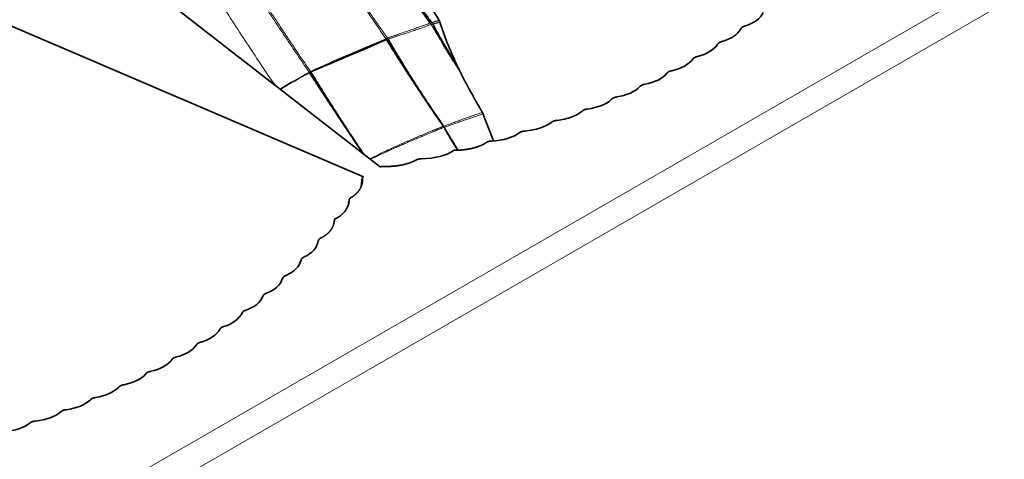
# Model space of a CAD drawing. Header units: millimetres. Extents: x 7 to 415, y 7 to 290.
# Tile 79 of 86: x 373 to 384, y 107 to 112. Entities that reach past the tile are written whole.
import ezdxf

# ---------------------------------------------------------------- set-up
doc = ezdxf.new("R2010")
doc.units = ezdxf.units.MM
doc.layers.add('Sichtbar (ISO)', color=7, linetype='Continuous', lineweight=35)
doc.layers.add('Sichtbar schmal (ISO)', color=7, linetype='Continuous', lineweight=18)

msp = doc.modelspace()

# ---------------------------------------------------------------- linework, layer by layer
at = {"layer": 'Sichtbar (ISO)'}
for p, q in [((371.149, 114.371), (376.606, 110.129)), ((369.066, 113.168), (376.414, 110.018)), ((376.616, 110.135), (376.606, 110.129)), ((376.404, 110.012), (376.414, 110.018)), ((376.404, 110.012), (376.404, 110.009))]:
    msp.add_line(p, q, dxfattribs=at)
for centre, major_axis, ratio, start_param, end_param in [((380.393, 112.019), (-0.539, 0.102), 0.581607, 2.312566, 2.985989), ((380.143, 111.844), (-0.544, 0.098), 0.571129, 2.272418, 2.943836), ((388.038, 119.734), (32.588, 15.25), 0.077658, 4.29211, 4.320121), ((379.88, 111.676), (-0.55, 0.094), 0.560427, 2.233355, 2.903752), ((379.603, 111.516), (0.556, -0.092), 0.549578, 5.337259, 6.007655), ((379.313, 111.364), (0.562, -0.09), 0.538663, 5.300217, 5.971635), ((379.009, 111.22), (0.568, -0.088), 0.527737, 5.264152, 5.937575), ((378.692, 111.084), (0.575, -0.088), 0.516855, 5.229036, 5.905404), ((383.532, 108.33), (-5.688, 4.264), 0.413876, 0.551515, 0.621946), ((378.361, 110.955), (0.581, -0.088), 0.50607, 5.194847, 5.875031), ((378.016, 110.834), (-0.587, 0.088), 0.495429, 2.019981, 2.704752), ((377.657, 110.721), (-0.594, 0.089), 0.484983, 1.987526, 2.677644), ((376.904, 110.515), (-0.602, 0.088), 0.464499, 1.915942, 2.703915), ((375.746, 109.846), (-0.5, 0.14), 0.638448, 2.489402, 3.277374), ((375.388, 109.411), (-0.516, 0.127), 0.619206, 2.484617, 3.174735), ((375.193, 109.204), (-0.521, 0.119), 0.610703, 2.439828, 3.124599), ((374.983, 109.005), (-0.527, 0.113), 0.601505, 2.39625, 3.076434), ((374.761, 108.814), (-0.533, 0.107), 0.591767, 2.353834, 3.030203), ((374.524, 108.631), (-0.539, 0.102), 0.581607, 2.312566, 2.985989), ((374.274, 108.455), (-0.544, 0.098), 0.571129, 2.272418, 2.943836), ((374.011, 108.288), (-0.55, 0.094), 0.560427, 2.233355, 2.903752), ((373.734, 108.128), (0.556, -0.092), 0.549578, 5.337259, 6.007655), ((373.444, 107.976), (0.562, -0.09), 0.538663, 5.300217, 5.971635), ((373.14, 107.832), (0.568, -0.088), 0.527737, 5.264152, 5.937575), ((372.823, 107.695), (0.575, -0.088), 0.516855, 5.229036, 5.905404), ((372.492, 107.566), (0.581, -0.088), 0.50607, 5.194847, 5.875031), ((372.147, 107.446), (-0.587, 0.088), 0.495429, 2.019981, 2.704752)]:
    msp.add_ellipse(centre, major_axis=major_axis, ratio=ratio, start_param=start_param, end_param=end_param, dxfattribs=at)
for points, knots in [([(377.266, 111.782), (377.167, 111.947), (377.071, 112.114), (376.887, 112.455), (376.8, 112.629), (376.719, 112.807)], [0, 0, 0, 0, 0.0585643, 0.0585643, 0.1173896, 0.1173896, 0.1173896, 0.1173896]), ([(377.275, 111.762), (377.274, 111.765), (377.273, 111.769), (377.27, 111.775), (377.268, 111.778), (377.266, 111.782)], [0, 0, 0, 0, 0.001093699, 0.001093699, 0.002187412, 0.002187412, 0.002187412, 0.002187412]), ([(377.478, 111.258), (377.439, 111.339), (377.402, 111.422), (377.334, 111.59), (377.303, 111.675), (377.275, 111.762)], [0, 0, 0, 0, 0.02713991, 0.02713991, 0.05432741, 0.05432741, 0.05432741, 0.05432741]), ([(377.497, 111.217), (377.494, 111.224), (377.491, 111.231), (377.484, 111.244), (377.481, 111.251), (377.478, 111.258)], [0, 0, 0, 0, 0.002259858, 0.002259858, 0.004520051, 0.004520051, 0.004520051, 0.004520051]), ([(377.754, 110.745), (377.709, 110.822), (377.665, 110.9), (377.579, 111.057), (377.537, 111.137), (377.497, 111.217)], [0, 0, 0, 0, 0.02708604, 0.02708604, 0.05422198, 0.05422198, 0.05422198, 0.05422198]), ([(377.763, 110.728), (377.762, 110.731), (377.76, 110.734), (377.758, 110.74), (377.756, 110.743), (377.754, 110.745)], [0, 0, 0, 0, 0.000987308, 0.000987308, 0.001974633, 0.001974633, 0.001974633, 0.001974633])]:
    msp.add_open_spline(points, degree=3, knots=knots, dxfattribs=at)
for points, degree in [([(376.489, 112.742), (376.815, 112.253), (377.167, 111.751)], 2), ([(376.512, 112.749), (376.822, 112.255), (377.184, 111.757)], 2), ([(377.195, 111.741), (377.325, 111.501), (377.478, 111.258)], 2), ([(376.674, 111.566), (376.966, 111.092), (377.303, 110.604)], 2), ([(376.692, 111.572), (376.973, 111.084), (377.318, 110.588)], 2), ([(377.312, 111.51), (377.401, 111.365), (377.497, 111.217)], 2), ([(375.806, 111.193), (376.099, 110.742), (376.408, 110.282)], 2), ([(375.822, 111.201), (376.104, 110.74), (376.415, 110.277)], 2), ([(377.332, 110.558), (377.401, 110.439), (377.475, 110.318)], 2), ([(377.355, 110.525), (377.416, 110.422), (377.48, 110.318)], 2), ([(377.795, 110.402), (377.747, 110.371), (377.687, 110.347), (377.616, 110.329), (377.533, 110.318), (377.432, 110.317)], 5), ([(377.005, 110.206), (376.952, 110.177), (376.887, 110.155), (376.811, 110.14), (376.723, 110.132), (376.616, 110.135)], 5), ([(376.281, 109.788), (376.331, 109.818), (376.368, 109.856), (376.395, 109.9), (376.409, 109.95), (376.404, 110.012)], 5), ([(376.404, 110.009), (376.402, 110.004), (376.4, 109.999), (376.399, 109.994), (376.398, 109.988), (376.397, 109.983)], 5), ([(376.404, 110.009), (376.404, 110.005), (376.404, 110.001), (376.405, 109.997), (376.405, 109.994), (376.405, 109.99)], 5), ([(376.397, 109.983), (376.394, 109.961), (376.392, 109.939), (376.391, 109.916)], 3), ([(376.246, 109.706), (376.247, 109.719), (376.249, 109.732), (376.252, 109.744)], 3), ([(376.251, 109.736), (376.25, 109.73), (376.249, 109.725), (376.248, 109.72), (376.247, 109.714), (376.246, 109.709)], 5), ([(375.941, 109.332), (375.995, 109.359), (376.037, 109.394), (376.068, 109.435), (376.087, 109.483), (376.089, 109.541)], 5), ([(376.087, 109.522), (376.086, 109.514), (376.085, 109.507), (376.084, 109.499)], 3)]:
    msp.add_open_spline(points, degree=degree, dxfattribs=at)
for points, weights in [([(380.666, 111.687), (380.671, 111.696), (380.677, 111.704), (380.686, 111.71), (380.698, 111.715), (380.713, 111.719)], [1, 1.03717955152, 1.05576932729, 1.05576932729, 1.03717955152, 1]), ([(380.402, 111.512), (380.408, 111.521), (380.415, 111.529), (380.424, 111.534), (380.436, 111.539), (380.452, 111.543)], [1, 1.03777993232, 1.05666989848, 1.05666989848, 1.03777993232, 1]), ([(380.145, 111.363), (380.14, 111.361), (380.135, 111.357), (380.131, 111.354), (380.128, 111.35), (380.125, 111.345)], [1.0478440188, 1.04782292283, 1.04302797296, 1.0334591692, 1.01911651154, 1]), ([(380.145, 111.363), (380.15, 111.366), (380.155, 111.369), (380.162, 111.371), (380.169, 111.373), (380.177, 111.375)], [1.0478440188, 1.04782292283, 1.04302797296, 1.0334591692, 1.01911651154, 1]), ([(379.888, 111.215), (379.872, 111.212), (379.859, 111.207), (379.849, 111.202), (379.84, 111.195), (379.834, 111.186)], [1, 1.03777993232, 1.05666989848, 1.05666989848, 1.03777993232, 1]), ([(379.585, 111.062), (379.568, 111.06), (379.555, 111.056), (379.545, 111.051), (379.536, 111.044), (379.528, 111.035)], [1, 1.03717955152, 1.05576932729, 1.05576932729, 1.03717955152, 1]), ([(379.268, 110.918), (379.251, 110.916), (379.238, 110.912), (379.227, 110.908), (379.217, 110.901), (379.209, 110.892)], [1, 1.03648379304, 1.05472568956, 1.05472568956, 1.03648379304, 1]), ([(378.936, 110.782), (378.92, 110.78), (378.906, 110.777), (378.895, 110.772), (378.885, 110.766), (378.877, 110.758)], [1, 1.03570165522, 1.05355248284, 1.05355248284, 1.03570165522, 1]), ([(378.591, 110.654), (378.575, 110.652), (378.561, 110.649), (378.549, 110.645), (378.539, 110.639), (378.53, 110.631)], [1, 1.0348407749, 1.05226116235, 1.05226116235, 1.0348407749, 1]), ([(378.232, 110.534), (378.215, 110.533), (378.201, 110.53), (378.19, 110.526), (378.179, 110.52), (378.169, 110.513)], [1, 1.03390913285, 1.05086369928, 1.05086369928, 1.03390913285, 1]), ([(377.858, 110.422), (377.842, 110.421), (377.828, 110.419), (377.816, 110.415), (377.805, 110.41), (377.795, 110.402)], [1, 1.03391725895, 1.05087588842, 1.05087588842, 1.03391725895, 1]), ([(377.07, 110.222), (377.053, 110.222), (377.04, 110.22), (377.027, 110.217), (377.016, 110.212), (377.005, 110.206)], [1, 1.03162869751, 1.04744304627, 1.04744304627, 1.03162869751, 1]), ([(376.253, 109.75), (376.253, 109.76), (376.256, 109.768), (376.261, 109.775), (376.269, 109.781), (376.281, 109.788)], [1, 1.03162869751, 1.04744304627, 1.04744304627, 1.03162869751, 1]), ([(375.907, 109.295), (375.908, 109.304), (375.912, 109.312), (375.918, 109.319), (375.928, 109.326), (375.941, 109.332)], [1, 1.03391725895, 1.05087588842, 1.05087588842, 1.03391725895, 1]), ([(375.713, 109.079), (375.715, 109.089), (375.719, 109.097), (375.726, 109.104), (375.736, 109.11), (375.749, 109.115)], [1, 1.03390913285, 1.05086369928, 1.05086369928, 1.03390913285, 1]), ([(375.505, 108.872), (375.507, 108.882), (375.512, 108.889), (375.52, 108.896), (375.53, 108.902), (375.544, 108.907)], [1, 1.0348407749, 1.05226116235, 1.05226116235, 1.0348407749, 1]), ([(375.283, 108.673), (375.286, 108.682), (375.292, 108.69), (375.3, 108.697), (375.31, 108.702), (375.325, 108.707)], [1, 1.03570165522, 1.05355248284, 1.05355248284, 1.03570165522, 1]), ([(375.047, 108.481), (375.051, 108.491), (375.057, 108.499), (375.065, 108.505), (375.077, 108.51), (375.092, 108.515)], [1, 1.03648379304, 1.05472568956, 1.05472568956, 1.03648379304, 1]), ([(374.797, 108.298), (374.802, 108.308), (374.808, 108.315), (374.817, 108.322), (374.829, 108.327), (374.844, 108.331)], [1, 1.03717955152, 1.05576932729, 1.05576932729, 1.03717955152, 1]), ([(374.533, 108.123), (374.539, 108.133), (374.546, 108.14), (374.555, 108.146), (374.568, 108.151), (374.583, 108.155)], [1, 1.03777993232, 1.05666989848, 1.05666989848, 1.03777993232, 1]), ([(374.276, 107.975), (374.271, 107.972), (374.266, 107.969), (374.263, 107.965), (374.259, 107.961), (374.256, 107.956)], [1.0478440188, 1.04782292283, 1.04302797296, 1.0334591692, 1.01911651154, 1]), ([(374.276, 107.975), (374.281, 107.978), (374.286, 107.98), (374.293, 107.983), (374.3, 107.985), (374.308, 107.986)], [1.0478440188, 1.04782292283, 1.04302797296, 1.0334591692, 1.01911651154, 1]), ([(374.019, 107.826), (374.003, 107.823), (373.99, 107.819), (373.98, 107.814), (373.971, 107.807), (373.965, 107.798)], [1, 1.03777993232, 1.05666989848, 1.05666989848, 1.03777993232, 1]), ([(373.716, 107.674), (373.699, 107.671), (373.686, 107.667), (373.676, 107.662), (373.667, 107.656), (373.659, 107.647)], [1, 1.03717955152, 1.05576932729, 1.05576932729, 1.03717955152, 1]), ([(373.399, 107.53), (373.382, 107.527), (373.369, 107.524), (373.358, 107.519), (373.348, 107.513), (373.34, 107.504)], [1, 1.03648379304, 1.05472568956, 1.05472568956, 1.03648379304, 1]), ([(373.067, 107.394), (373.051, 107.392), (373.037, 107.388), (373.026, 107.384), (373.016, 107.378), (373.008, 107.369)], [1, 1.03570165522, 1.05355248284, 1.05355248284, 1.03570165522, 1]), ([(372.722, 107.265), (372.706, 107.264), (372.692, 107.261), (372.68, 107.257), (372.67, 107.251), (372.661, 107.243)], [1, 1.0348407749, 1.05226116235, 1.05226116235, 1.0348407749, 1])]:
    msp.add_rational_spline(points, weights, degree=5, dxfattribs=at)
at = {"layer": 'Sichtbar schmal (ISO)'}
for p, q in [((401.685, 122.728), (295.902, 61.654)), ((296.043, 61.409), (401.826, 122.483)), ((376.667, 111.576), (376.659, 111.588)), ((376.668, 111.574), (376.667, 111.576)), ((375.802, 111.199), (375.803, 111.199)), ((375.803, 111.198), (375.802, 111.199)), ((375.806, 111.193), (375.804, 111.196)), ((375.806, 111.193), (375.807, 111.194)), ((375.817, 111.206), (375.818, 111.207)), ((375.819, 111.206), (375.818, 111.207)), ((375.822, 111.201), (375.821, 111.203)), ((375.821, 111.201), (375.822, 111.201)), ((377.315, 110.587), (377.303, 110.604)), ((377.319, 110.587), (377.318, 110.588)), ((377.332, 110.558), (377.323, 110.575))]:
    msp.add_line(p, q, dxfattribs=at)
for centre, major_axis, ratio, start_param, end_param in [((379.715, 113.101), (2.932, -4.906), 0.503772, 4.689557, 4.735554), ((389.593, 99.3), (24.902, 1.96), 0.603727, 2.068355, 2.108676), ((399.36, 93.969), (33.843, -3.641), 0.640519, 2.407225, 2.420879), ((390.819, 144.112), (40.698, 38.21), 0.307191, 4.061028, 4.069275), ((379.441, 109.123), (4.939, 1.115), 0.398717, 2.072307, 2.119476)]:
    msp.add_ellipse(centre, major_axis=major_axis, ratio=ratio, start_param=start_param, end_param=end_param, dxfattribs=at)
for points in [[(375.996, 112.568), (376.318, 112.083), (376.659, 111.588)], [(376.02, 112.576), (376.332, 112.081), (376.685, 111.583)], [(375.139, 112.191), (375.464, 111.699), (375.802, 111.199)], [(375.16, 112.202), (375.476, 111.705), (375.818, 111.207)], [(377.184, 111.757), (377.225, 111.769), (377.266, 111.782)], [(376.685, 111.583), (376.931, 111.668), (377.167, 111.751)], [(376.692, 111.572), (376.942, 111.65), (377.177, 111.736)], [(377.177, 111.736), (377.185, 111.739), (377.195, 111.741)], [(377.195, 111.741), (377.235, 111.751), (377.275, 111.762)], [(376.674, 111.566), (376.682, 111.569), (376.692, 111.572)], [(375.807, 111.194), (375.813, 111.198), (375.821, 111.201)], [(377.318, 110.588), (377.529, 110.668), (377.754, 110.745)], [(377.326, 110.576), (377.538, 110.653), (377.763, 110.728)], [(376.493, 110.216), (376.877, 110.401), (377.323, 110.575)], [(377.184, 110.535), (377.249, 110.561), (377.315, 110.587)], [(377.323, 110.575), (377.324, 110.575), (377.326, 110.576)], [(377.326, 110.576), (377.341, 110.551), (377.355, 110.525)], [(376.676, 110.314), (376.919, 110.427), (377.184, 110.535)]]:
    msp.add_open_spline(points, degree=2, dxfattribs=at)
msp.add_open_spline([(375.419, 111.051), (375.318, 111.199), (375.218, 111.348), (375.012, 111.66), (374.905, 111.825), (374.801, 111.991)], degree=3, knots=[-0.1128128, -0.1128128, -0.1128128, -0.1128128, -0.0588414, -0.0588414, 0, 0, 0, 0], dxfattribs=at)
for points, weights in [([(377.167, 111.751), (377.176, 111.754), (377.184, 111.757)], [1, 1.00375063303, 1]), ([(377.167, 111.751), (377.173, 111.744), (377.177, 111.736)], [1, 1.00265995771, 1]), ([(377.184, 111.757), (377.185, 111.756), (377.186, 111.754)], [1, 1.00063802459, 1.00104417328]), ([(377.186, 111.754), (377.189, 111.75), (377.192, 111.745)], [1.00104417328, 1.00225643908, 1.00140293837]), ([(377.192, 111.745), (377.193, 111.743), (377.195, 111.741)], [1.00140293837, 1.00096875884, 1]), ([(376.667, 111.576), (376.676, 111.579), (376.685, 111.583)], [1, 1.00782308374, 1]), ([(376.668, 111.574), (376.671, 111.57), (376.674, 111.566)], [1.00022086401, 1.00092733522, 1]), ([(376.685, 111.583), (376.688, 111.577), (376.692, 111.572)], [1, 1.00143527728, 1]), ([(375.803, 111.199), (375.81, 111.203), (375.817, 111.206)], [1.00062913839, 1.00447518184, 1.00067002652]), ([(375.803, 111.198), (375.804, 111.197), (375.804, 111.196)], [1.00005363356, 1.00017183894, 1.00014899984]), ([(375.819, 111.206), (375.82, 111.205), (375.821, 111.203)], [1.00006059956, 1.00021743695, 1.00016628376]), ([(377.315, 110.587), (377.317, 110.587), (377.318, 110.588)], [1, 1.01461947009, 1]), ([(377.315, 110.587), (377.319, 110.581), (377.323, 110.575)], [1, 1.00160858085, 1]), ([(377.319, 110.587), (377.323, 110.582), (377.326, 110.576)], [1.00009273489, 1.00163094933, 1])]:
    msp.add_rational_spline(points, weights, degree=2, dxfattribs=at)

doc.saveas('drawing.dxf')
